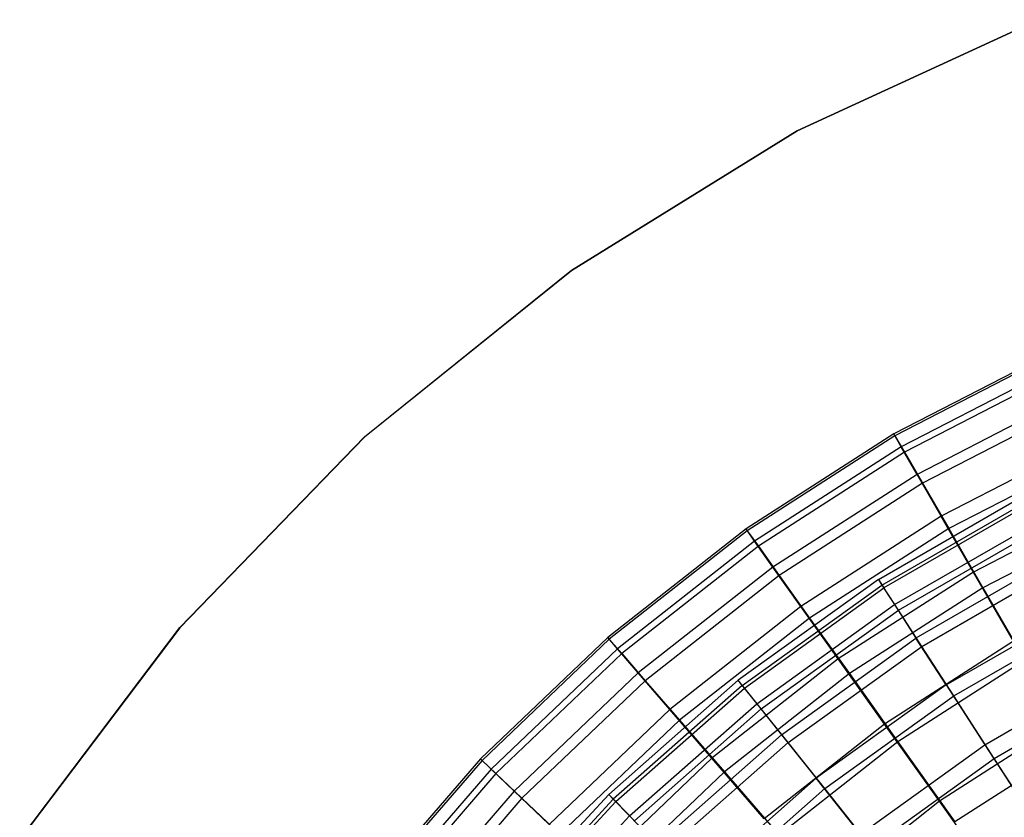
# Model space of a CAD drawing. Extents: x 0.1 to 16.1, y -7.1 to 6.9.
# Tile 13 of 118: x 2.2 to 5.4, y 3.8 to 6.4. Entities that reach past the tile are written whole.
import ezdxf

# ---------------------------------------------------------------- set-up
doc = ezdxf.new("R2010")
doc.units = 0
doc.header["$LTSCALE"] = 2.54
doc.layers.get('0').update_dxf_attribs({"color": 13, "linetype": 'CONTINUOUS'})

# ---------------------------------------------------------------- blocks, each defined once
blk = doc.blocks.new('DROPS_WOOD_A_PM_STL')
at = {"color": 0}
for p, q in [((4.7683, 6.0685, 27.3934), (5.5513, 6.4287, 27.3932)), ((4.7683, 6.0685, 27.3934), (5.5513, 6.4287, 27.3932)), ((5.5513, 6.4282, 26.3932), (4.7683, 6.0679, 26.3934)), ((5.5513, 6.4282, 26.3932), (4.7683, 6.0679, 26.3934)), ((4.0356, 5.6148, 27.3936), (4.7683, 6.0685, 27.3934)), ((4.0356, 5.6148, 27.3936), (4.7683, 6.0685, 27.3934)), ((4.7683, 6.0679, 26.3934), (4.0356, 5.6142, 26.3936)), ((4.7683, 6.0679, 26.3934), (4.0356, 5.6142, 26.3936)), ((4.7683, 6.0685, 27.3934), (4.7683, 6.0679, 26.3934)), ((4.7683, 6.0685, 27.3934), (4.7683, 6.0679, 26.3934)), ((3.3641, 5.0744, 27.3939), (4.0356, 5.6148, 27.3936)), ((3.3641, 5.0744, 27.3939), (4.0356, 5.6148, 27.3936)), ((4.0356, 5.6142, 26.3936), (3.3641, 5.0739, 26.3939)), ((4.0356, 5.6142, 26.3936), (3.3641, 5.0739, 26.3939)), ((4.0356, 5.6148, 27.3936), (4.0356, 5.6142, 26.3936)), ((4.0356, 5.6148, 27.3936), (4.0356, 5.6142, 26.3936)), ((2.7642, 4.4557, 27.3942), (3.3641, 5.0744, 27.3939)), ((2.7642, 4.4557, 27.3942), (3.3641, 5.0744, 27.3939)), ((3.3641, 5.0739, 26.3939), (2.7642, 4.4552, 26.3942)), ((3.3641, 5.0739, 26.3939), (2.7642, 4.4552, 26.3942)), ((3.3641, 5.0744, 27.3939), (3.3641, 5.0739, 26.3939)), ((3.3641, 5.0744, 27.3939), (3.3641, 5.0739, 26.3939)), ((5.0314, 4.6117, 8.2209), (5.5165, 4.8918, 8.2208)), ((5.0314, 4.6117, 8.2209), (5.5165, 4.8918, 8.2208)), ((5.0429, 4.5936, 7.6561), (5.5262, 4.8726, 7.6559)), ((5.0429, 4.5936, 7.6561), (5.5262, 4.8726, 7.6559)), ((5.5315, 4.8628, 8.7851), (5.0492, 4.5844, 8.7853)), ((5.5315, 4.8628, 8.7851), (5.0492, 4.5844, 8.7853)), ((5.0837, 4.5301, 7.0959), (5.5605, 4.8054, 7.0957)), ((5.0837, 4.5301, 7.0959), (5.5605, 4.8054, 7.0957)), ((5.0963, 4.5118, 9.3439), (5.5711, 4.7859, 9.3438)), ((5.0963, 4.5118, 9.3439), (5.5711, 4.7859, 9.3438)), ((5.6191, 4.6908, 6.5453), (5.1534, 4.4219, 6.5454)), ((5.6191, 4.6908, 6.5453), (5.1534, 4.4219, 6.5454)), ((5.1721, 4.3946, 9.8917), (5.6349, 4.6618, 9.8915)), ((5.1721, 4.3946, 9.8917), (5.6349, 4.6618, 9.8915)), ((5.0314, 4.6117, 8.2209), (4.5765, 4.2847, 8.2211)), ((5.0314, 4.6117, 8.2209), (4.5765, 4.2847, 8.2211)), ((5.0314, 4.6117, 8.2209), (5.0429, 4.5936, 7.6561)), ((5.0314, 4.6117, 8.2209), (5.0492, 4.5844, 8.7853)), ((5.0314, 4.6117, 8.2209), (5.0492, 4.5844, 8.7853)), ((5.0314, 4.6117, 8.2209), (5.0429, 4.5936, 7.6561)), ((4.5898, 4.2678, 7.6562), (5.0429, 4.5936, 7.6561)), ((4.5898, 4.2678, 7.6562), (5.0429, 4.5936, 7.6561)), ((4.597, 4.2593, 8.7854), (5.0492, 4.5844, 8.7853)), ((4.597, 4.2593, 8.7854), (5.0492, 4.5844, 8.7853)), ((5.0429, 4.5936, 7.6561), (5.0837, 4.5301, 7.0959)), ((5.0429, 4.5936, 7.6561), (5.0837, 4.5301, 7.0959)), ((5.0963, 4.5118, 9.3439), (5.0492, 4.5844, 8.7853)), ((5.0963, 4.5118, 9.3439), (5.0492, 4.5844, 8.7853)), ((4.6367, 4.2087, 7.096), (5.0837, 4.5301, 7.0959)), ((4.6367, 4.2087, 7.096), (5.0837, 4.5301, 7.0959)), ((4.6511, 4.1917, 9.3441), (5.0963, 4.5118, 9.3439)), ((4.6511, 4.1917, 9.3441), (5.0963, 4.5118, 9.3439)), ((5.0837, 4.5301, 7.0959), (5.1534, 4.4219, 6.5454)), ((5.0837, 4.5301, 7.0959), (5.1534, 4.4219, 6.5454)), ((5.1721, 4.3946, 9.8917), (5.0963, 4.5118, 9.3439)), ((5.1721, 4.3946, 9.8917), (5.0963, 4.5118, 9.3439)), ((5.2514, 4.2699, 6.0098), (5.7015, 4.5298, 6.0097)), ((5.2514, 4.2699, 6.0098), (5.7015, 4.5298, 6.0097)), ((5.2761, 4.234, 10.4236), (5.7223, 4.4916, 10.4234)), ((5.2761, 4.234, 10.4236), (5.7223, 4.4916, 10.4234)), ((2.2448, 3.7679, 27.3946), (2.7642, 4.4557, 27.3942)), ((2.2448, 3.7679, 27.3946), (2.7642, 4.4557, 27.3942)), ((2.7642, 4.4552, 26.3942), (2.2448, 3.7674, 26.3946)), ((2.7642, 4.4552, 26.3942), (2.2448, 3.7674, 26.3946)), ((2.7642, 4.4557, 27.3942), (2.7642, 4.4552, 26.3942)), ((2.7642, 4.4557, 27.3942), (2.7642, 4.4552, 26.3942)), ((4.7168, 4.108, 6.5456), (5.1534, 4.4219, 6.5454)), ((4.7168, 4.108, 6.5456), (5.1534, 4.4219, 6.5454)), ((5.2514, 4.2699, 6.0098), (5.1534, 4.4219, 6.5454)), ((5.2514, 4.2699, 6.0098), (5.1534, 4.4219, 6.5454)), ((4.7383, 4.0827, 9.8918), (5.1721, 4.3946, 9.8917)), ((4.7383, 4.0827, 9.8918), (5.1721, 4.3946, 9.8917)), ((5.2761, 4.234, 10.4236), (5.1721, 4.3946, 9.8917)), ((5.2761, 4.234, 10.4236), (5.1721, 4.3946, 9.8917)), ((5.3767, 4.0756, 5.494), (5.8069, 4.324, 5.4939)), ((5.3767, 4.0756, 5.494), (5.8069, 4.324, 5.4939)), ((4.1565, 3.9141, 8.2213), (4.5765, 4.2847, 8.2211)), ((4.1565, 3.9141, 8.2213), (4.5765, 4.2847, 8.2211)), ((4.5898, 4.2678, 7.6562), (4.5765, 4.2847, 8.2211)), ((4.5898, 4.2678, 7.6562), (4.5765, 4.2847, 8.2211)), ((4.597, 4.2593, 8.7854), (4.5765, 4.2847, 8.2211)), ((4.597, 4.2593, 8.7854), (4.5765, 4.2847, 8.2211)), ((4.5898, 4.2678, 7.6562), (4.1713, 3.8986, 7.6564)), ((4.5898, 4.2678, 7.6562), (4.1713, 3.8986, 7.6564)), ((4.1795, 3.8908, 8.7856), (4.597, 4.2593, 8.7854)), ((4.1795, 3.8908, 8.7856), (4.597, 4.2593, 8.7854)), ((4.5898, 4.2678, 7.6562), (4.6367, 4.2087, 7.096)), ((4.5898, 4.2678, 7.6562), (4.6367, 4.2087, 7.096)), ((4.6511, 4.1917, 9.3441), (4.597, 4.2593, 8.7854)), ((4.6511, 4.1917, 9.3441), (4.597, 4.2593, 8.7854)), ((5.2514, 4.2699, 6.0098), (4.8294, 3.9665, 6.01)), ((5.2514, 4.2699, 6.0098), (4.8294, 3.9665, 6.01)), ((5.2514, 4.2699, 6.0098), (5.3767, 4.0756, 5.494)), ((5.2514, 4.2699, 6.0098), (5.3767, 4.0756, 5.494)), ((5.4072, 4.0313, 10.9347), (5.8325, 4.2768, 10.9346)), ((5.4072, 4.0313, 10.9347), (5.8325, 4.2768, 10.9346)), ((4.8578, 3.9332, 10.4237), (5.2761, 4.234, 10.4236)), ((4.8578, 3.9332, 10.4237), (5.2761, 4.234, 10.4236)), ((5.4072, 4.0313, 10.9347), (5.2761, 4.234, 10.4236)), ((5.4072, 4.0313, 10.9347), (5.2761, 4.234, 10.4236)), ((4.2239, 3.8444, 7.0962), (4.6367, 4.2087, 7.096)), ((4.2239, 3.8444, 7.0962), (4.6367, 4.2087, 7.096)), ((4.2401, 3.829, 9.3442), (4.6511, 4.1917, 9.3441)), ((4.2401, 3.829, 9.3442), (4.6511, 4.1917, 9.3441)), ((4.6367, 4.2087, 7.096), (4.7168, 4.108, 6.5456)), ((4.6367, 4.2087, 7.096), (4.7168, 4.108, 6.5456)), ((4.7383, 4.0827, 9.8918), (4.6511, 4.1917, 9.3441)), ((4.7383, 4.0827, 9.8918), (4.6511, 4.1917, 9.3441)), ((4.3136, 3.7522, 6.5458), (4.7168, 4.108, 6.5456)), ((4.3136, 3.7522, 6.5458), (4.7168, 4.108, 6.5456)), ((4.7168, 4.108, 6.5456), (4.8294, 3.9665, 6.01)), ((4.7168, 4.108, 6.5456), (4.8294, 3.9665, 6.01)), ((4.3377, 3.7292, 9.892), (4.7383, 4.0827, 9.8918)), ((4.3377, 3.7292, 9.892), (4.7383, 4.0827, 9.8918)), ((4.8578, 3.9332, 10.4237), (4.7383, 4.0827, 9.8918)), ((4.8578, 3.9332, 10.4237), (4.7383, 4.0827, 9.8918)), ((4.9734, 3.7856, 5.4942), (5.3767, 4.0756, 5.494)), ((4.9734, 3.7856, 5.4942), (5.3767, 4.0756, 5.494)), ((5.3767, 4.0756, 5.494), (5.5283, 3.8407, 5.0027)), ((5.3767, 4.0756, 5.494), (5.5283, 3.8407, 5.0027)), ((5.0084, 3.7446, 10.9349), (5.4072, 4.0313, 10.9347)), ((5.0084, 3.7446, 10.9349), (5.4072, 4.0313, 10.9347)), ((5.5642, 3.7884, 11.4204), (5.4072, 4.0313, 10.9347)), ((5.5642, 3.7884, 11.4204), (5.4072, 4.0313, 10.9347)), ((4.4397, 3.6226, 6.0102), (4.8294, 3.9665, 6.01)), ((4.4397, 3.6226, 6.0102), (4.8294, 3.9665, 6.01)), ((4.9734, 3.7856, 5.4942), (4.8294, 3.9665, 6.01)), ((4.9734, 3.7856, 5.4942), (4.8294, 3.9665, 6.01)), ((4.4715, 3.5923, 10.4239), (4.8578, 3.9332, 10.4237)), ((4.4715, 3.5923, 10.4239), (4.8578, 3.9332, 10.4237)), ((5.0084, 3.7446, 10.9349), (4.8578, 3.9332, 10.4237)), ((5.0084, 3.7446, 10.9349), (4.8578, 3.9332, 10.4237)), ((3.7755, 3.5034, 8.2215), (4.1565, 3.9141, 8.2213)), ((3.7755, 3.5034, 8.2215), (4.1565, 3.9141, 8.2213)), ((3.7918, 3.4895, 7.6566), (4.1713, 3.8986, 7.6564)), ((3.7918, 3.4895, 7.6566), (4.1713, 3.8986, 7.6564)), ((4.1795, 3.8908, 8.7856), (4.1565, 3.9141, 8.2213)), ((4.1565, 3.9141, 8.2213), (4.1713, 3.8986, 7.6564)), ((4.1565, 3.9141, 8.2213), (4.1713, 3.8986, 7.6564)), ((4.1795, 3.8908, 8.7856), (4.1565, 3.9141, 8.2213)), ((4.2239, 3.8444, 7.0962), (4.1713, 3.8986, 7.6564)), ((4.2239, 3.8444, 7.0962), (4.1713, 3.8986, 7.6564)), ((3.8007, 3.4826, 8.7858), (4.1795, 3.8908, 8.7856)), ((3.8007, 3.4826, 8.7858), (4.1795, 3.8908, 8.7856)), ((4.2401, 3.829, 9.3442), (4.1795, 3.8908, 8.7856)), ((4.2401, 3.829, 9.3442), (4.1795, 3.8908, 8.7856)), ((4.2239, 3.8444, 7.0962), (3.8494, 3.4408, 7.0964)), ((4.2239, 3.8444, 7.0962), (3.8494, 3.4408, 7.0964)), ((4.2239, 3.8444, 7.0962), (4.3136, 3.7522, 6.5458)), ((4.2239, 3.8444, 7.0962), (4.3136, 3.7522, 6.5458))]:
    blk.add_line(p, q, dxfattribs=at)

msp = doc.modelspace()

# ---------------------------------------------------------------- linework, layer by layer
at = {"color": 0}
for p, q in [((5.5891, 5.3457, 7.9524), (5.0819, 5.0842, 7.9525)), ((5.5891, 5.3457, 7.9524), (5.0819, 5.0842, 7.9525)), ((5.592, 5.3395, 8.5278), (5.0854, 5.0784, 8.5279)), ((5.592, 5.3395, 8.5278), (5.0854, 5.0784, 8.5279)), ((5.6091, 5.3016, 7.3789), (5.1059, 5.0423, 7.3791)), ((5.6091, 5.3016, 7.3789), (5.1059, 5.0423, 7.3791)), ((5.6179, 5.2833, 9.0999), (5.1165, 5.0248, 9.1)), ((5.6179, 5.2833, 9.0999), (5.1165, 5.0248, 9.1)), ((5.6518, 5.2079, 6.8128), (5.1573, 4.953, 6.8129)), ((5.6518, 5.2079, 6.8128), (5.1573, 4.953, 6.8129)), ((5.6663, 5.1774, 9.6634), (5.1749, 4.9241, 9.6636)), ((5.6663, 5.1774, 9.6634), (5.1749, 4.9241, 9.6636)), ((5.0819, 5.0842, 7.9525), (4.6019, 4.7757, 7.9527)), ((5.0819, 5.0842, 7.9525), (4.6019, 4.7757, 7.9527)), ((5.0819, 5.0842, 7.9525), (5.0854, 5.0784, 8.5279)), ((5.0819, 5.0842, 7.9525), (5.0854, 5.0784, 8.5279)), ((5.1059, 5.0423, 7.3791), (5.0819, 5.0842, 7.9525)), ((5.1059, 5.0423, 7.3791), (5.0819, 5.0842, 7.9525)), ((5.0854, 5.0784, 8.5279), (4.606, 4.7702, 8.5281)), ((5.0854, 5.0784, 8.5279), (4.606, 4.7702, 8.5281)), ((5.0854, 5.0784, 8.5279), (5.1165, 5.0248, 9.1)), ((5.0854, 5.0784, 8.5279), (5.1165, 5.0248, 9.1)), ((5.7168, 5.0652, 6.2591), (5.2356, 4.8171, 6.2593)), ((5.7168, 5.0652, 6.2591), (5.2356, 4.8171, 6.2593)), ((5.1059, 5.0423, 7.3791), (4.6298, 4.7362, 7.3792)), ((5.1059, 5.0423, 7.3791), (4.6298, 4.7362, 7.3792)), ((5.1165, 5.0248, 9.1), (4.642, 4.7199, 9.1002)), ((5.1165, 5.0248, 9.1), (4.642, 4.7199, 9.1002)), ((5.1573, 4.953, 6.8129), (5.1059, 5.0423, 7.3791)), ((5.1573, 4.953, 6.8129), (5.1059, 5.0423, 7.3791)), ((5.1165, 5.0248, 9.1), (5.1749, 4.9241, 9.6636)), ((5.1165, 5.0248, 9.1), (5.1749, 4.9241, 9.6636)), ((5.737, 5.023, 10.2132), (5.2599, 4.777, 10.2134)), ((5.737, 5.023, 10.2132), (5.2599, 4.777, 10.2134)), ((5.1573, 4.953, 6.8129), (4.6894, 4.6522, 6.8131)), ((5.1573, 4.953, 6.8129), (4.6894, 4.6522, 6.8131)), ((5.2356, 4.8171, 6.2593), (5.1573, 4.953, 6.8129)), ((5.2356, 4.8171, 6.2593), (5.1573, 4.953, 6.8129)), ((5.1749, 4.9241, 9.6636), (4.7097, 4.6251, 9.6637)), ((5.1749, 4.9241, 9.6636), (4.7097, 4.6251, 9.6637)), ((5.1749, 4.9241, 9.6636), (5.2599, 4.777, 10.2134)), ((5.1749, 4.9241, 9.6636), (5.2599, 4.777, 10.2134)), ((5.8036, 4.8749, 5.723), (5.3401, 4.6359, 5.7232)), ((5.8036, 4.8749, 5.723), (5.3401, 4.6359, 5.7232)), ((5.2356, 4.8171, 6.2593), (4.7802, 4.5244, 6.2594)), ((5.2356, 4.8171, 6.2593), (4.7802, 4.5244, 6.2594)), ((5.3401, 4.6359, 5.7232), (5.2356, 4.8171, 6.2593)), ((5.3401, 4.6359, 5.7232), (5.2356, 4.8171, 6.2593)), ((5.8292, 4.8213, 10.7442), (5.3709, 4.585, 10.7444)), ((5.8292, 4.8213, 10.7442), (5.3709, 4.585, 10.7444)), ((4.6019, 4.7757, 7.9527), (4.1533, 4.423, 7.9528)), ((4.6019, 4.7757, 7.9527), (4.1533, 4.423, 7.9528)), ((4.606, 4.7702, 8.5281), (4.158, 4.4179, 8.5282)), ((4.606, 4.7702, 8.5281), (4.158, 4.4179, 8.5282)), ((4.6019, 4.7757, 7.9527), (4.606, 4.7702, 8.5281)), ((4.6019, 4.7757, 7.9527), (4.606, 4.7702, 8.5281)), ((4.6298, 4.7362, 7.3792), (4.6019, 4.7757, 7.9527)), ((4.6298, 4.7362, 7.3792), (4.6019, 4.7757, 7.9527)), ((4.606, 4.7702, 8.5281), (4.642, 4.7199, 9.1002)), ((4.606, 4.7702, 8.5281), (4.642, 4.7199, 9.1002)), ((5.2599, 4.777, 10.2134), (4.8084, 4.4868, 10.2135)), ((5.2599, 4.777, 10.2134), (4.8084, 4.4868, 10.2135)), ((5.2599, 4.777, 10.2134), (5.3709, 4.585, 10.7444)), ((5.2599, 4.777, 10.2134), (5.3709, 4.585, 10.7444)), ((4.6298, 4.7362, 7.3792), (4.1848, 4.3863, 7.3794)), ((4.6298, 4.7362, 7.3792), (4.1848, 4.3863, 7.3794)), ((4.6894, 4.6522, 6.8131), (4.6298, 4.7362, 7.3792)), ((4.6894, 4.6522, 6.8131), (4.6298, 4.7362, 7.3792)), ((4.642, 4.7199, 9.1002), (4.1987, 4.3712, 9.1003)), ((4.642, 4.7199, 9.1002), (4.1987, 4.3712, 9.1003)), ((4.642, 4.7199, 9.1002), (4.7097, 4.6251, 9.6637)), ((4.642, 4.7199, 9.1002), (4.7097, 4.6251, 9.6637)), ((4.6894, 4.6522, 6.8131), (4.2521, 4.3084, 6.8133)), ((4.6894, 4.6522, 6.8131), (4.2521, 4.3084, 6.8133)), ((4.7802, 4.5244, 6.2594), (4.6894, 4.6522, 6.8131)), ((4.7802, 4.5244, 6.2594), (4.6894, 4.6522, 6.8131)), ((5.3401, 4.6359, 5.7232), (4.9014, 4.354, 5.7233)), ((5.3401, 4.6359, 5.7232), (4.9014, 4.354, 5.7233)), ((5.4697, 4.4111, 5.2096), (5.3401, 4.6359, 5.7232)), ((5.4697, 4.4111, 5.2096), (5.3401, 4.6359, 5.7232)), ((4.7097, 4.6251, 9.6637), (4.2751, 4.2833, 9.6639)), ((4.7097, 4.6251, 9.6637), (4.2751, 4.2833, 9.6639)), ((4.7097, 4.6251, 9.6637), (4.8084, 4.4868, 10.2135)), ((4.7097, 4.6251, 9.6637), (4.8084, 4.4868, 10.2135)), ((5.3709, 4.585, 10.7444), (4.9372, 4.3063, 10.7445)), ((5.3709, 4.585, 10.7444), (4.9372, 4.3063, 10.7445)), ((5.3709, 4.585, 10.7444), (5.5069, 4.3499, 11.2517)), ((5.3709, 4.585, 10.7444), (5.5069, 4.3499, 11.2517)), ((4.7802, 4.5244, 6.2594), (4.3547, 4.1898, 6.2596)), ((4.7802, 4.5244, 6.2594), (4.3547, 4.1898, 6.2596)), ((4.9014, 4.354, 5.7233), (4.7802, 4.5244, 6.2594)), ((4.9014, 4.354, 5.7233), (4.7802, 4.5244, 6.2594)), ((4.8084, 4.4868, 10.2135), (4.3865, 4.155, 10.2137)), ((4.8084, 4.4868, 10.2135), (4.3865, 4.155, 10.2137)), ((4.8084, 4.4868, 10.2135), (4.9372, 4.3063, 10.7445)), ((4.8084, 4.4868, 10.2135), (4.9372, 4.3063, 10.7445)), ((4.1533, 4.423, 7.9528), (3.7404, 4.0292, 7.953)), ((4.1533, 4.423, 7.9528), (3.7404, 4.0292, 7.953)), ((4.158, 4.4179, 8.5282), (3.7455, 4.0246, 8.5284)), ((4.158, 4.4179, 8.5282), (3.7455, 4.0246, 8.5284)), ((4.1533, 4.423, 7.9528), (4.158, 4.4179, 8.5282)), ((4.1533, 4.423, 7.9528), (4.158, 4.4179, 8.5282)), ((4.1848, 4.3863, 7.3794), (4.1533, 4.423, 7.9528)), ((4.1848, 4.3863, 7.3794), (4.1533, 4.423, 7.9528)), ((4.158, 4.4179, 8.5282), (4.1987, 4.3712, 9.1003)), ((4.158, 4.4179, 8.5282), (4.1987, 4.3712, 9.1003)), ((5.4697, 4.4111, 5.2096), (5.0518, 4.1425, 5.2097)), ((5.4697, 4.4111, 5.2096), (5.0518, 4.1425, 5.2097)), ((4.1848, 4.3863, 7.3794), (3.7752, 3.9957, 7.3796)), ((4.1848, 4.3863, 7.3794), (3.7752, 3.9957, 7.3796)), ((4.2521, 4.3084, 6.8133), (4.1848, 4.3863, 7.3794)), ((4.2521, 4.3084, 6.8133), (4.1848, 4.3863, 7.3794)), ((4.1987, 4.3712, 9.1003), (3.7905, 3.982, 9.1006)), ((4.1987, 4.3712, 9.1003), (3.7905, 3.982, 9.1006)), ((4.1987, 4.3712, 9.1003), (4.2751, 4.2833, 9.6639)), ((4.1987, 4.3712, 9.1003), (4.2751, 4.2833, 9.6639)), ((4.9014, 4.354, 5.7233), (4.4915, 4.0316, 5.7235)), ((4.9014, 4.354, 5.7233), (4.4915, 4.0316, 5.7235)), ((5.0518, 4.1425, 5.2097), (4.9014, 4.354, 5.7233)), ((5.0518, 4.1425, 5.2097), (4.9014, 4.354, 5.7233)), ((5.5069, 4.3499, 11.2517), (5.0949, 4.0851, 11.2518)), ((5.5069, 4.3499, 11.2517), (5.0949, 4.0851, 11.2518)), ((4.2521, 4.3084, 6.8133), (3.8496, 3.9245, 6.8135)), ((4.2521, 4.3084, 6.8133), (3.8496, 3.9245, 6.8135)), ((4.2751, 4.2833, 9.6639), (3.8749, 3.9018, 9.6641)), ((4.2751, 4.2833, 9.6639), (3.8749, 3.9018, 9.6641)), ((4.3547, 4.1898, 6.2596), (4.2521, 4.3084, 6.8133)), ((4.3547, 4.1898, 6.2596), (4.2521, 4.3084, 6.8133)), ((4.2751, 4.2833, 9.6639), (4.3865, 4.155, 10.2137)), ((4.2751, 4.2833, 9.6639), (4.3865, 4.155, 10.2137)), ((4.9372, 4.3063, 10.7445), (4.5319, 3.9875, 10.7447)), ((4.9372, 4.3063, 10.7445), (4.5319, 3.9875, 10.7447)), ((4.9372, 4.3063, 10.7445), (5.0949, 4.0851, 11.2518)), ((4.9372, 4.3063, 10.7445), (5.0949, 4.0851, 11.2518)), ((4.3547, 4.1898, 6.2596), (3.9629, 3.8162, 6.2598)), ((4.3547, 4.1898, 6.2596), (3.9629, 3.8162, 6.2598)), ((4.4915, 4.0316, 5.7235), (4.3547, 4.1898, 6.2596)), ((4.4915, 4.0316, 5.7235), (4.3547, 4.1898, 6.2596)), ((4.3865, 4.155, 10.2137), (3.998, 3.7847, 10.2139)), ((4.3865, 4.155, 10.2137), (3.998, 3.7847, 10.2139)), ((4.3865, 4.155, 10.2137), (4.5319, 3.9875, 10.7447)), ((4.3865, 4.155, 10.2137), (4.5319, 3.9875, 10.7447)), ((5.0518, 4.1425, 5.2097), (4.6613, 3.8354, 5.2098)), ((5.0518, 4.1425, 5.2097), (4.6613, 3.8354, 5.2098)), ((5.23, 3.8919, 4.7233), (5.0518, 4.1425, 5.2097)), ((5.23, 3.8919, 4.7233), (5.0518, 4.1425, 5.2097)), ((5.6234, 4.1447, 4.7232), (5.23, 3.8919, 4.7233)), ((5.6234, 4.1447, 4.7232), (5.23, 3.8919, 4.7233)), ((5.0949, 4.0851, 11.2518), (4.7099, 3.7824, 11.252)), ((5.0949, 4.0851, 11.2518), (4.7099, 3.7824, 11.252)), ((5.0949, 4.0851, 11.2518), (5.28, 3.8253, 11.7308)), ((5.0949, 4.0851, 11.2518), (5.28, 3.8253, 11.7308)), ((5.6665, 4.0737, 11.7306), (5.28, 3.8253, 11.7308)), ((5.6665, 4.0737, 11.7306), (5.28, 3.8253, 11.7308)), ((3.7404, 4.0292, 7.953), (3.3667, 3.598, 7.9533)), ((3.7404, 4.0292, 7.953), (3.3667, 3.598, 7.9533)), ((3.7404, 4.0292, 7.953), (3.7455, 4.0246, 8.5284)), ((3.7404, 4.0292, 7.953), (3.7455, 4.0246, 8.5284)), ((3.7752, 3.9957, 7.3796), (3.7404, 4.0292, 7.953)), ((3.7752, 3.9957, 7.3796), (3.7404, 4.0292, 7.953)), ((4.4915, 4.0316, 5.7235), (4.114, 3.6717, 5.7237)), ((4.4915, 4.0316, 5.7235), (4.114, 3.6717, 5.7237)), ((4.6613, 3.8354, 5.2098), (4.4915, 4.0316, 5.7235)), ((4.6613, 3.8354, 5.2098), (4.4915, 4.0316, 5.7235)), ((3.7455, 4.0246, 8.5284), (3.3722, 3.5939, 8.5287)), ((3.7455, 4.0246, 8.5284), (3.3722, 3.5939, 8.5287)), ((3.7752, 3.9957, 7.3796), (3.4045, 3.5679, 7.3798)), ((3.7752, 3.9957, 7.3796), (3.4045, 3.5679, 7.3798)), ((3.7455, 4.0246, 8.5284), (3.7905, 3.982, 9.1006)), ((3.7455, 4.0246, 8.5284), (3.7905, 3.982, 9.1006)), ((3.8496, 3.9245, 6.8135), (3.7752, 3.9957, 7.3796)), ((3.8496, 3.9245, 6.8135), (3.7752, 3.9957, 7.3796)), ((3.7905, 3.982, 9.1006), (3.4211, 3.5557, 9.1008)), ((3.7905, 3.982, 9.1006), (3.4211, 3.5557, 9.1008)), ((3.7905, 3.982, 9.1006), (3.8749, 3.9018, 9.6641)), ((3.7905, 3.982, 9.1006), (3.8749, 3.9018, 9.6641)), ((4.5319, 3.9875, 10.7447), (4.1587, 3.6317, 10.7449)), ((4.5319, 3.9875, 10.7447), (4.1587, 3.6317, 10.7449)), ((4.5319, 3.9875, 10.7447), (4.7099, 3.7824, 11.252)), ((4.5319, 3.9875, 10.7447), (4.7099, 3.7824, 11.252)), ((3.8496, 3.9245, 6.8135), (3.4853, 3.5041, 6.8137)), ((3.8496, 3.9245, 6.8135), (3.4853, 3.5041, 6.8137)), ((3.8749, 3.9018, 9.6641), (3.5128, 3.4839, 9.6643)), ((3.8749, 3.9018, 9.6641), (3.5128, 3.4839, 9.6643)), ((3.9629, 3.8162, 6.2598), (3.8496, 3.9245, 6.8135)), ((3.9629, 3.8162, 6.2598), (3.8496, 3.9245, 6.8135)), ((3.8749, 3.9018, 9.6641), (3.998, 3.7847, 10.2139)), ((3.8749, 3.9018, 9.6641), (3.998, 3.7847, 10.2139)), ((5.23, 3.8919, 4.7233), (4.8625, 3.6029, 4.7235)), ((5.23, 3.8919, 4.7233), (4.8625, 3.6029, 4.7235)), ((5.4345, 3.6045, 4.2686), (5.23, 3.8919, 4.7233)), ((5.4345, 3.6045, 4.2686), (5.23, 3.8919, 4.7233))]:
    msp.add_line(p, q, dxfattribs=at)

# ---------------------------------------------------------------- block references
msp.add_blockref('DROPS_WOOD_A_PM_STL', (0, 0), dxfattribs=at)

doc.saveas('drawing.dxf')
